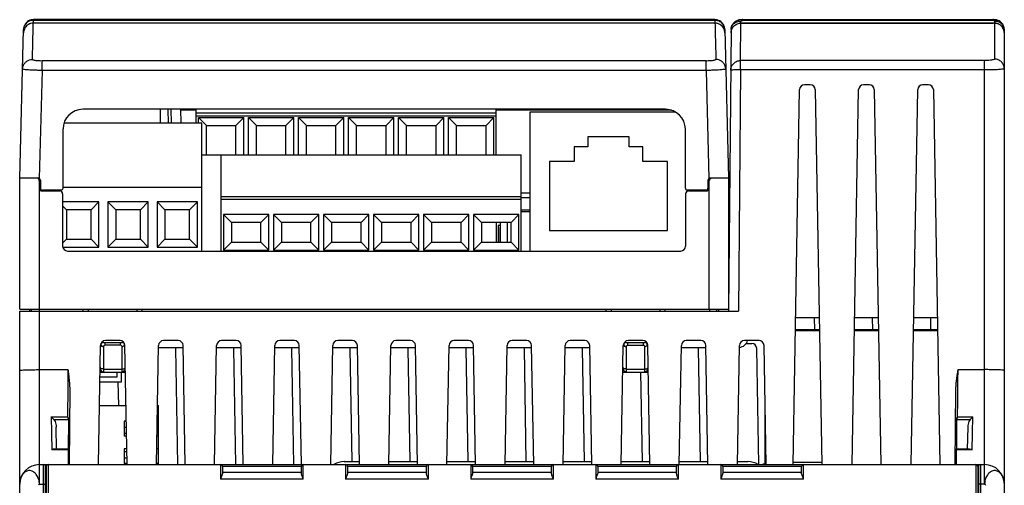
# Model space of a CAD drawing. Header units: millimetres. Extents: x 0 to 420, y 0 to 594.
# Tile 8 of 25: x 63 to 163, y 266 to 313. Entities that reach past the tile are written whole.
import ezdxf

# ---------------------------------------------------------------- set-up
doc = ezdxf.new("R2010")
doc.units = ezdxf.units.MM

msp = doc.modelspace()

# ---------------------------------------------------------------- linework, layer by layer
at = {"color": 7, "linetype": 'Continuous'}
for p, q in [((133.86, 313.05), (64.65, 313.05)), ((136.66, 313.05), (162.1, 313.05)), ((136.66, 313.05), (136.66, 312.97)), ((162.1, 312.97), (162.1, 313.05)), ((63.26, 296.94), (63.65, 312.06)), ((63.65, 312.07), (63.65, 312.06)), ((133.87, 312.69), (64.64, 312.69)), ((133.87, 312.69), (64.64, 312.69)), ((64.64, 312.69), (64.64, 312.69)), ((133.86, 312.97), (64.65, 312.97)), ((133.87, 312.69), (133.87, 312.69)), ((134.86, 312.06), (134.86, 312.07)), ((134.86, 312.06), (135.26, 296.94)), ((135.51, 312.04), (135.26, 283.44)), ((136.37, 312.68), (136.37, 312.68)), ((136.47, 308.89), (136.5, 312.68)), ((136.5, 312.68), (136.5, 312.69)), ((136.64, 312.69), (162.12, 312.69)), ((162.12, 312.69), (136.64, 312.69)), ((136.64, 312.69), (136.64, 312.69)), ((162.1, 312.97), (136.66, 312.97)), ((162.12, 312.69), (162.12, 312.69)), ((162.26, 312.9), (162.26, 312.69)), ((162.26, 312.69), (162.26, 309.05)), ((162.38, 312.68), (162.39, 312.68)), ((163.26, 176.94), (163.26, 312.04)), ((63.64, 311.74), (63.64, 311.72)), ((134.87, 311.72), (134.87, 311.74)), ((132.97, 308.85), (65.54, 308.85)), ((65.54, 307.89), (65.54, 308.85)), ((132.97, 307.89), (132.97, 308.85)), ((161.26, 308.89), (136.47, 308.89)), ((136.47, 307.94), (136.47, 308.89)), ((161.26, 265.84), (161.26, 308.89)), ((65.54, 307.89), (65.25, 296.91)), ((132.97, 307.89), (65.54, 307.89)), ((132.97, 307.89), (133.26, 296.91)), ((136.47, 307.94), (136.26, 283.44)), ((161.26, 307.94), (136.47, 307.94)), ((143.55, 306.43), (142.96, 306.43)), ((149.55, 306.43), (148.96, 306.43)), ((155.55, 306.43), (154.96, 306.43)), ((141.8, 267.84), (142.46, 305.94)), ((144.05, 305.94), (144.71, 267.84)), ((147.8, 267.84), (148.46, 305.94)), ((150.05, 305.94), (150.71, 267.84)), ((153.8, 267.84), (154.46, 305.94)), ((156.05, 305.94), (156.71, 267.84)), ((128.86, 303.94), (69.66, 303.94)), ((77.56, 302.54), (77.56, 303.94)), ((78.31, 303.94), (78.33, 302.54)), ((78.6, 303.94), (78.63, 302.54)), ((79.65, 302.54), (79.62, 303.94)), ((81.18, 303.84), (79.62, 303.84)), ((81.18, 302.54), (81.18, 303.94)), ((111.66, 303.56), (81.18, 303.56)), ((111.66, 303.24), (81.18, 303.24)), ((81.42, 303.11), (86.02, 303.11)), ((81.42, 303.11), (82.22, 302.31)), ((81.42, 302.54), (81.42, 303.11)), ((86.02, 303.11), (85.22, 302.31)), ((86.02, 299.31), (86.02, 303.11)), ((86.5, 303.11), (91.1, 303.11)), ((86.5, 303.11), (87.3, 302.31)), ((86.5, 299.31), (86.5, 303.11)), ((91.1, 303.11), (90.3, 302.31)), ((91.1, 299.31), (91.1, 303.11)), ((91.58, 303.11), (96.18, 303.11)), ((91.58, 303.11), (92.38, 302.31)), ((91.58, 299.31), (91.58, 303.11)), ((96.18, 303.11), (95.38, 302.31)), ((96.18, 299.31), (96.18, 303.11)), ((96.66, 303.11), (101.26, 303.11)), ((96.66, 303.11), (97.46, 302.31)), ((96.66, 299.31), (96.66, 303.11)), ((101.26, 303.11), (100.46, 302.31)), ((101.26, 299.31), (101.26, 303.11)), ((101.74, 303.11), (106.34, 303.11)), ((101.74, 303.11), (102.54, 302.31)), ((101.74, 299.31), (101.74, 303.11)), ((106.34, 303.11), (105.54, 302.31)), ((106.34, 299.31), (106.34, 303.11)), ((106.82, 303.11), (111.42, 303.11)), ((106.82, 303.11), (107.62, 302.31)), ((106.82, 299.31), (106.82, 303.11)), ((111.42, 303.11), (110.62, 302.31)), ((111.42, 299.31), (111.42, 303.11)), ((111.66, 299.31), (111.66, 303.94)), ((129.47, 303.84), (111.66, 303.84)), ((129.9, 303.64), (115.06, 303.64)), ((115.06, 303.64), (115.06, 289.54)), ((81.76, 302.54), (67.75, 302.54)), ((81.76, 289.54), (81.76, 302.54)), ((82.22, 302.31), (85.22, 302.31)), ((82.22, 299.31), (82.22, 302.31)), ((85.22, 299.31), (85.22, 302.31)), ((87.3, 302.31), (90.3, 302.31)), ((87.3, 299.31), (87.3, 302.31)), ((90.3, 299.31), (90.3, 302.31)), ((92.38, 302.31), (95.38, 302.31)), ((92.38, 299.31), (92.38, 302.31)), ((95.38, 299.31), (95.38, 302.31)), ((97.46, 302.31), (100.46, 302.31)), ((97.46, 299.31), (97.46, 302.31)), ((100.46, 299.31), (100.46, 302.31)), ((102.54, 302.31), (105.54, 302.31)), ((102.54, 299.31), (102.54, 302.31)), ((105.54, 299.31), (105.54, 302.31)), ((107.62, 302.31), (110.62, 302.31)), ((107.62, 299.31), (107.62, 302.31)), ((110.62, 299.31), (110.62, 302.31)), ((67.66, 295.94), (67.66, 301.94)), ((125.16, 301.14), (120.96, 301.14)), ((120.96, 301.14), (120.96, 300.14)), ((125.16, 300.14), (125.16, 301.14)), ((130.86, 295.94), (130.86, 301.94)), ((120.96, 300.14), (119.56, 300.14)), ((119.56, 300.14), (119.56, 298.64)), ((126.56, 300.14), (125.16, 300.14)), ((126.56, 298.64), (126.56, 300.14)), ((81.76, 299.31), (114.2, 299.31)), ((83.72, 289.54), (83.72, 299.31)), ((114.2, 289.54), (114.2, 299.31)), ((117.06, 298.64), (117.06, 291.64)), ((119.56, 298.64), (117.06, 298.64)), ((129.06, 298.64), (126.56, 298.64)), ((129.06, 291.64), (129.06, 298.64)), ((63.26, 283.64), (63.26, 296.94)), ((65.16, 296.94), (63.26, 296.94)), ((65.26, 265.84), (65.26, 296.64)), ((65.36, 296.74), (65.36, 295.94)), ((67.66, 296.04), (81.76, 296.04)), ((133.16, 296.74), (133.16, 295.94)), ((133.26, 296.64), (133.26, 283.64)), ((135.26, 296.94), (133.36, 296.94)), ((135.26, 296.94), (135.26, 283.64)), ((65.45, 295.66), (65.45, 295.74)), ((67.46, 295.74), (65.56, 295.74)), ((65.56, 295.64), (67.32, 295.64)), ((66.25, 295.64), (66.25, 295.74)), ((66.45, 295.74), (66.45, 295.64)), ((66.76, 295.64), (66.76, 295.74)), ((67.62, 295.34), (67.62, 290.04)), ((114.2, 295.04), (83.72, 295.04)), ((115.06, 295.43), (114.2, 295.43)), ((130.89, 295.34), (130.89, 290.04)), ((132.96, 295.74), (131.06, 295.74)), ((131.06, 295.6), (131.06, 295.74)), ((131.19, 295.64), (132.96, 295.64)), ((131.45, 295.74), (131.45, 295.64)), ((131.95, 295.74), (131.95, 295.64)), ((133.06, 295.66), (133.06, 295.74)), ((71.31, 294.54), (67.62, 294.54)), ((67.62, 294.12), (68.01, 293.74)), ((71.31, 294.54), (70.51, 293.74)), ((71.31, 289.94), (71.31, 294.54)), ((76.31, 294.54), (72.21, 294.54)), ((72.21, 294.54), (73.01, 293.74)), ((72.21, 294.54), (72.21, 289.94)), ((76.31, 294.54), (75.51, 293.74)), ((76.31, 289.94), (76.31, 294.54)), ((81.31, 294.54), (77.21, 294.54)), ((77.21, 294.54), (78.01, 293.74)), ((77.21, 294.54), (77.21, 289.94)), ((81.31, 294.54), (80.51, 293.74)), ((81.31, 289.94), (81.31, 294.54)), ((114.2, 294.79), (83.72, 294.79)), ((115.06, 294.94), (114.2, 294.94)), ((70.51, 293.74), (68.01, 293.74)), ((68.01, 293.74), (68.01, 290.74)), ((70.51, 290.74), (70.51, 293.74)), ((75.51, 293.74), (73.01, 293.74)), ((73.01, 293.74), (73.01, 290.74)), ((75.51, 290.74), (75.51, 293.74)), ((80.51, 293.74), (78.01, 293.74)), ((78.01, 293.74), (78.01, 290.74)), ((80.51, 290.74), (80.51, 293.74)), ((88.56, 293.24), (83.96, 293.24)), ((83.96, 293.24), (84.76, 292.44)), ((83.96, 293.24), (83.96, 289.64)), ((88.56, 293.24), (87.76, 292.44)), ((88.56, 289.64), (88.56, 293.24)), ((93.64, 293.24), (89.04, 293.24)), ((89.04, 293.24), (89.84, 292.44)), ((89.04, 293.24), (89.04, 289.64)), ((93.64, 293.24), (92.84, 292.44)), ((93.64, 289.64), (93.64, 293.24)), ((98.72, 293.24), (94.12, 293.24)), ((94.12, 293.24), (94.92, 292.44)), ((94.12, 293.24), (94.12, 289.64)), ((98.72, 293.24), (97.92, 292.44)), ((98.72, 289.64), (98.72, 293.24)), ((103.8, 293.24), (99.2, 293.24)), ((99.2, 293.24), (100, 292.44)), ((99.2, 293.24), (99.2, 289.64)), ((103.8, 293.24), (103, 292.44)), ((103.8, 289.64), (103.8, 293.24)), ((108.88, 293.24), (104.28, 293.24)), ((104.28, 293.24), (105.08, 292.44)), ((104.28, 293.24), (104.28, 289.64)), ((108.88, 293.24), (108.08, 292.44)), ((108.88, 289.64), (108.88, 293.24)), ((113.96, 293.24), (109.36, 293.24)), ((109.36, 293.24), (110.16, 292.44)), ((109.36, 293.24), (109.36, 289.64)), ((113.96, 293.24), (113.16, 292.44)), ((113.96, 289.64), (113.96, 293.24)), ((114.2, 293.74), (115.06, 293.74)), ((114.2, 293.54), (115.06, 293.54)), ((87.76, 292.44), (84.76, 292.44)), ((84.76, 292.44), (84.76, 290.44)), ((87.76, 290.44), (87.76, 292.44)), ((92.84, 292.44), (89.84, 292.44)), ((89.84, 292.44), (89.84, 290.44)), ((92.84, 290.44), (92.84, 292.44)), ((97.92, 292.44), (94.92, 292.44)), ((94.92, 292.44), (94.92, 290.44)), ((97.92, 290.44), (97.92, 292.44)), ((103, 292.44), (100, 292.44)), ((100, 292.44), (100, 290.44)), ((103, 290.44), (103, 292.44)), ((108.08, 292.44), (105.08, 292.44)), ((105.08, 292.44), (105.08, 290.44)), ((108.08, 290.44), (108.08, 292.44)), ((113.16, 292.44), (110.16, 292.44)), ((110.16, 292.44), (110.16, 290.44)), ((111.66, 292.44), (111.66, 290.44)), ((112.1, 292.14), (111.86, 292.14)), ((111.86, 292.14), (111.86, 290.44)), ((112.1, 290.44), (112.1, 292.44)), ((112.79, 290.44), (112.79, 292.44)), ((113.16, 290.44), (113.16, 292.44)), ((112.06, 291.94), (112.1, 291.94)), ((112.06, 290.44), (112.06, 291.94)), ((117.06, 291.64), (129.06, 291.64)), ((67.62, 290.35), (68.01, 290.74)), ((68.01, 290.74), (70.51, 290.74)), ((71.31, 289.94), (70.51, 290.74)), ((72.21, 289.94), (73.01, 290.74)), ((73.01, 290.74), (75.51, 290.74)), ((76.31, 289.94), (75.51, 290.74)), ((77.21, 289.94), (78.01, 290.74)), ((78.01, 290.74), (80.51, 290.74)), ((81.31, 289.94), (80.51, 290.74)), ((83.96, 289.64), (84.76, 290.44)), ((84.76, 290.44), (87.76, 290.44)), ((88.56, 289.64), (87.76, 290.44)), ((89.04, 289.64), (89.84, 290.44)), ((89.84, 290.44), (92.84, 290.44)), ((93.64, 289.64), (92.84, 290.44)), ((94.12, 289.64), (94.92, 290.44)), ((94.92, 290.44), (97.92, 290.44)), ((98.72, 289.64), (97.92, 290.44)), ((99.2, 289.64), (100, 290.44)), ((100, 290.44), (103, 290.44)), ((103.8, 289.64), (103, 290.44)), ((104.28, 289.64), (105.08, 290.44)), ((105.08, 290.44), (108.08, 290.44)), ((108.88, 289.64), (108.08, 290.44)), ((109.36, 289.64), (110.16, 290.44)), ((110.16, 290.44), (113.16, 290.44)), ((113.96, 289.64), (113.16, 290.44)), ((67.63, 289.94), (71.31, 289.94)), ((68.12, 289.54), (130.39, 289.54)), ((72.21, 289.94), (76.31, 289.94)), ((77.21, 289.94), (81.31, 289.94)), ((83.96, 289.64), (88.56, 289.64)), ((89.04, 289.64), (93.64, 289.64)), ((94.12, 289.64), (98.72, 289.64)), ((99.2, 289.64), (103.8, 289.64)), ((104.28, 289.64), (108.88, 289.64)), ((109.36, 289.64), (113.96, 289.64)), ((63.26, 283.64), (135.26, 283.64)), ((63.26, 283.44), (136.26, 283.44)), ((63.26, 176.94), (63.26, 283.44)), ((64.29, 283.44), (64.28, 283.64)), ((64.46, 283.44), (64.46, 283.64)), ((69.71, 283.44), (69.71, 283.64)), ((70.25, 283.44), (70.25, 283.64)), ((75.16, 283.64), (75.16, 283.44)), ((75.71, 283.44), (75.71, 283.64)), ((122.81, 283.44), (122.81, 283.64)), ((123.35, 283.44), (123.35, 283.64)), ((128.26, 283.64), (128.26, 283.44)), ((128.81, 283.44), (128.81, 283.64)), ((133.36, 283.44), (133.35, 283.64)), ((134.06, 283.44), (134.05, 283.64)), ((134.23, 283.64), (134.22, 283.44)), ((144.45, 282.74), (142.06, 282.74)), ((143.95, 282.74), (143.97, 281.54)), ((150.45, 282.74), (148.06, 282.74)), ((149.85, 282.74), (149.87, 281.54)), ((156.45, 282.74), (154.06, 282.74)), ((155.75, 282.74), (155.77, 281.54)), ((144.47, 281.54), (142.04, 281.54)), ((144.47, 281.44), (142.04, 281.44)), ((150.47, 281.54), (148.04, 281.54)), ((150.47, 281.44), (148.04, 281.44)), ((156.47, 281.54), (154.04, 281.54)), ((156.47, 281.44), (154.04, 281.44)), ((71.76, 280.24), (73.66, 280.24)), ((71.9, 280.24), (71.9, 279.96)), ((73.45, 280.44), (71.96, 280.44)), ((73.51, 279.96), (73.51, 280.24)), ((79.35, 280.44), (77.86, 280.44)), ((85.25, 280.44), (83.76, 280.44)), ((91.15, 280.44), (89.66, 280.44)), ((97.05, 280.44), (95.56, 280.44)), ((102.95, 280.44), (101.46, 280.44)), ((108.85, 280.44), (107.36, 280.44)), ((114.75, 280.44), (113.26, 280.44)), ((120.65, 280.44), (119.16, 280.44)), ((124.86, 280.24), (126.76, 280.24)), ((125, 280.24), (125, 279.96)), ((126.55, 280.44), (125.06, 280.44)), ((126.61, 279.96), (126.61, 280.24)), ((132.45, 280.44), (130.96, 280.44)), ((138.35, 280.44), (136.86, 280.44)), ((137.03, 280.14), (137.61, 280.14)), ((71.25, 267.84), (71.46, 279.94)), ((71.76, 279.83), (71.76, 277.24)), ((73.51, 279.96), (71.9, 279.96)), ((73.66, 277.24), (73.66, 279.83)), ((74.16, 267.84), (73.95, 279.94)), ((77.15, 267.84), (77.36, 279.94)), ((77.36, 279.74), (79.85, 279.74)), ((79.31, 267.84), (79.11, 279.64)), ((80.06, 267.84), (79.85, 279.94)), ((83.05, 267.84), (83.26, 279.94)), ((83.26, 279.74), (85.75, 279.74)), ((85.21, 267.84), (85.01, 279.64)), ((85.96, 267.84), (85.75, 279.94)), ((88.95, 267.84), (89.16, 279.94)), ((89.16, 279.74), (91.65, 279.74)), ((91.11, 267.84), (90.91, 279.64)), ((91.86, 267.84), (91.65, 279.94)), ((94.85, 267.84), (95.06, 279.94)), ((95.06, 279.74), (97.55, 279.74)), ((97.01, 268.14), (96.81, 279.64)), ((97.76, 267.84), (97.55, 279.94)), ((100.75, 267.84), (100.96, 279.94)), ((100.96, 279.74), (103.45, 279.74)), ((102.91, 268.14), (102.71, 279.64)), ((103.66, 267.84), (103.45, 279.94)), ((106.65, 267.84), (106.86, 279.94)), ((106.86, 279.74), (109.35, 279.74)), ((108.81, 268.14), (108.61, 279.64)), ((109.56, 267.84), (109.35, 279.94)), ((112.55, 267.84), (112.76, 279.94)), ((112.76, 279.74), (115.25, 279.74)), ((114.71, 268.14), (114.51, 279.64)), ((115.46, 267.84), (115.25, 279.94)), ((118.45, 267.84), (118.66, 279.94)), ((118.66, 279.74), (121.15, 279.74)), ((120.61, 268.14), (120.41, 279.64)), ((121.36, 267.84), (121.15, 279.94)), ((124.35, 267.84), (124.56, 279.94)), ((124.86, 279.83), (124.86, 277.24)), ((125, 279.96), (126.61, 279.96)), ((126.76, 277.24), (126.76, 279.83)), ((127.26, 267.84), (127.05, 279.94)), ((130.25, 267.84), (130.46, 279.94)), ((130.46, 279.74), (132.95, 279.74)), ((132.41, 268.14), (132.21, 279.64)), ((133.16, 267.84), (132.95, 279.94)), ((136.15, 267.84), (136.36, 279.94)), ((138.31, 267.84), (138.11, 279.64)), ((139.06, 267.84), (138.85, 279.94)), ((65.26, 277.49), (68.16, 277.49)), ((71.41, 277.24), (74, 277.24)), ((71.76, 277.24), (71.41, 277.24)), ((71.42, 277.44), (71.51, 277.44)), ((71.76, 277.55), (73.66, 277.55)), ((73.11, 277.24), (73.11, 276.74)), ((73.61, 276.24), (73.61, 277.24)), ((74, 277.24), (73.66, 277.24)), ((73.9, 277.44), (73.99, 277.44)), ((124.86, 277.24), (124.51, 277.24)), ((124.51, 277.24), (127.1, 277.24)), ((124.52, 277.44), (124.61, 277.44)), ((124.86, 277.55), (126.76, 277.55)), ((126.51, 268.14), (126.35, 277.24)), ((127.1, 277.24), (126.76, 277.24)), ((127, 277.44), (127.09, 277.44)), ((158.56, 277.49), (161.26, 277.49)), ((73.11, 276.74), (71.4, 276.74)), ((71.4, 276.24), (73.61, 276.24)), ((73.31, 273.84), (73.27, 276.24)), ((68.34, 275.47), (68.27, 267.84)), ((158.27, 267.84), (158.34, 275.48)), ((71.35, 273.84), (74.06, 273.84)), ((77.25, 273.84), (77.36, 273.84)), ((77.36, 267.84), (77.36, 273.84)), ((138.96, 267.93), (138.96, 273.93)), ((66.45, 272.68), (68.11, 272.68)), ((66.71, 272.43), (68.2, 272.43)), ((68.21, 272.34), (68.19, 269.42)), ((74.09, 272.24), (73.86, 272.24)), ((73.86, 272.24), (73.86, 270.74)), ((77.36, 272.24), (77.23, 272.24)), ((158.41, 272.34), (158.39, 269.42)), ((158.42, 272.43), (159.8, 272.43)), ((158.51, 272.68), (160.06, 272.68)), ((67.01, 269.42), (66.97, 271.65)), ((73.86, 271.66), (74.1, 271.66)), ((73.86, 271.02), (74.11, 271.02)), ((159.54, 271.65), (159.5, 269.42)), ((74.11, 270.74), (73.86, 270.74)), ((77.36, 270.74), (77.2, 270.74)), ((68.18, 269.35), (66.52, 269.35)), ((68.18, 269.42), (66.78, 269.42)), ((74.13, 269.44), (73.86, 269.44)), ((73.86, 269.44), (73.86, 267.94)), ((73.86, 269.16), (74.14, 269.16)), ((77.36, 269.44), (77.18, 269.44)), ((159.73, 269.42), (158.38, 269.42)), ((160, 269.35), (158.38, 269.35)), ((73.86, 268.52), (74.15, 268.52)), ((96.22, 268.14), (97.76, 268.14)), ((100.75, 268.14), (103.66, 268.14)), ((106.65, 268.14), (109.56, 268.14)), ((112.55, 268.14), (115.46, 268.14)), ((118.45, 268.14), (121.36, 268.14)), ((124.35, 268.14), (127.26, 268.14)), ((130.25, 268.14), (133.16, 268.14)), ((136.15, 268.14), (137.22, 268.14)), ((144.71, 268.04), (141.8, 268.04)), ((65.26, 267.84), (161.26, 267.84)), ((65.68, 258.34), (65.68, 267.84)), ((65.98, 267.74), (65.85, 267.74)), ((65.88, 258.34), (65.88, 267.64)), ((65.96, 267.64), (65.96, 258.34)), ((66.16, 267.84), (66.16, 258.34)), ((74.16, 267.94), (73.86, 267.94)), ((77.36, 267.94), (77.15, 267.94)), ((83.66, 267.84), (83.66, 266.37)), ((91.86, 267.64), (83.86, 267.64)), ((83.86, 267.64), (83.86, 266.97)), ((91.86, 267.04), (83.86, 267.04)), ((91.86, 266.97), (91.86, 267.64)), ((92.06, 266.37), (92.06, 267.84)), ((96.36, 267.84), (96.36, 266.37)), ((104.56, 267.64), (96.56, 267.64)), ((96.56, 267.64), (96.56, 266.97)), ((104.56, 267.04), (96.56, 267.04)), ((104.56, 266.97), (104.56, 267.64)), ((104.76, 266.37), (104.76, 267.84)), ((109.06, 267.84), (109.06, 266.37)), ((117.26, 267.64), (109.26, 267.64)), ((109.26, 267.64), (109.26, 266.97)), ((117.26, 267.04), (109.26, 267.04)), ((117.26, 266.97), (117.26, 267.64)), ((117.46, 266.37), (117.46, 267.84)), ((121.76, 267.84), (121.76, 266.37)), ((129.96, 267.64), (121.96, 267.64)), ((121.96, 267.64), (121.96, 266.97)), ((129.96, 267.04), (121.96, 267.04)), ((129.96, 266.97), (129.96, 267.64)), ((130.16, 266.37), (130.16, 267.84)), ((134.46, 267.84), (134.46, 266.37)), ((142.66, 267.64), (134.66, 267.64)), ((134.66, 267.64), (134.66, 266.97)), ((142.66, 267.04), (134.66, 267.04)), ((142.66, 266.97), (142.66, 267.64)), ((142.86, 266.37), (142.86, 267.84)), ((160.36, 267.84), (160.36, 258.34)), ((160.53, 267.74), (160.66, 267.74)), ((160.56, 267.64), (160.56, 258.34)), ((160.63, 267.64), (160.63, 258.34)), ((160.83, 267.84), (160.83, 258.34)), ((65.88, 266.64), (65.96, 266.64)), ((65.89, 266.63), (65.88, 265.94)), ((92.06, 266.37), (83.66, 266.37)), ((104.76, 266.37), (96.36, 266.37)), ((117.46, 266.37), (109.06, 266.37)), ((130.16, 266.37), (121.76, 266.37)), ((142.86, 266.37), (134.46, 266.37)), ((65.26, 265.84), (65.88, 265.84)), ((160.63, 265.94), (160.56, 265.94)), ((161.26, 265.84), (160.63, 265.84))]:
    msp.add_line(p, q, dxfattribs=at)
for centre, radius, start, end in [((142.96, 305.93), 0.5, 90, 179), ((143.55, 305.93), 0.5, 1, 90), ((148.96, 305.93), 0.5, 90, 179), ((149.55, 305.93), 0.5, 1, 90), ((154.96, 305.93), 0.5, 90, 179), ((155.55, 305.93), 0.5, 1, 90), ((69.66, 301.94), 2, 90, 180), ((128.86, 301.94), 2, 0, 90), ((64.96, 296.64), 0.3, 0, 78.6331), ((65.16, 296.74), 0.2, 0, 90), ((133.36, 296.74), 0.2, 90, 180), ((133.56, 296.64), 0.3, 90, 180), ((65.56, 295.94), 0.3, 180.0218, 270), ((65.56, 295.94), 0.2, 180, 270), ((67.32, 295.34), 0.3, 0, 90), ((67.46, 295.94), 0.2, 270, 0), ((131.06, 295.94), 0.2, 180, 270), ((131.19, 295.34), 0.3, 90, 180), ((132.96, 295.94), 0.3, 270, 359.9782), ((132.96, 295.94), 0.2, 270, 0), ((68.12, 290.04), 0.5, 180, 270), ((130.39, 290.04), 0.5, 270, 0), ((71.96, 279.94), 0.5, 90, 179), ((71.76, 279.94), 0.3, 90, 163.3087), ((73.45, 279.94), 0.5, 1, 90), ((73.66, 279.94), 0.3, 16.6913, 90), ((77.86, 279.94), 0.5, 90, 179), ((79.35, 279.94), 0.5, 1, 90), ((83.76, 279.94), 0.5, 90, 179), ((85.25, 279.94), 0.5, 1, 90), ((89.66, 279.94), 0.5, 90, 179), ((91.15, 279.94), 0.5, 1, 90), ((95.56, 279.94), 0.5, 90, 179), ((97.05, 279.94), 0.5, 1, 90), ((101.46, 279.94), 0.5, 90, 179), ((102.95, 279.94), 0.5, 1, 90), ((107.36, 279.94), 0.5, 90, 179), ((108.85, 279.94), 0.5, 1, 90), ((113.26, 279.94), 0.5, 90, 179), ((114.75, 279.94), 0.5, 1, 90), ((119.16, 279.94), 0.5, 90, 179), ((120.65, 279.94), 0.5, 1, 90), ((125.06, 279.94), 0.5, 90, 179), ((124.86, 279.94), 0.3, 90, 163.3087), ((126.55, 279.94), 0.5, 1, 90), ((126.76, 279.94), 0.3, 16.6913, 90), ((130.96, 279.94), 0.5, 90, 179), ((132.45, 279.94), 0.5, 1, 90), ((136.86, 279.94), 0.5, 90, 179), ((136.23, 280.74), 1, 277.2226, 342.5199), ((137.61, 279.64), 0.5, 1, 90), ((138.35, 279.94), 0.5, 1, 90), ((78.61, 279.64), 0.5, 1, 11.5633), ((84.51, 279.64), 0.5, 1, 11.5633), ((90.41, 279.64), 0.5, 1, 11.5633), ((96.31, 279.64), 0.5, 1, 11.5633), ((102.21, 279.64), 0.5, 1, 11.5633), ((108.11, 279.64), 0.5, 1, 11.5633), ((114.01, 279.64), 0.5, 1, 11.5633), ((119.91, 279.64), 0.5, 1, 11.5633), ((131.71, 279.64), 0.5, 1, 11.5633), ((68.18, 269.32), 0.1, 359.5, 90), ((158.38, 269.32), 0.1, 90, 179.5), ((96.22, 266.14), 2, 90, 121.5013), ((137.22, 266.14), 2, 58.4987, 90), ((65.26, 265.84), 2, 90, 180), ((65.68, 267.64), 0.2, 0, 90), ((66.16, 267.64), 0.2, 90, 180), ((83.66, 267.64), 0.2, 0, 90), ((92.06, 267.64), 0.2, 90, 180), ((96.36, 267.64), 0.2, 0, 90), ((104.76, 267.64), 0.2, 90, 180), ((109.06, 267.64), 0.2, 0, 90), ((117.46, 267.64), 0.2, 90, 180), ((121.76, 267.64), 0.2, 0, 90), ((130.16, 267.64), 0.2, 90, 180), ((134.46, 267.64), 0.2, 0, 90), ((142.86, 267.64), 0.2, 90, 180), ((160.36, 267.64), 0.2, 0, 90), ((160.83, 267.64), 0.2, 90, 180), ((161.26, 265.84), 2, 0, 90)]:
    msp.add_arc(centre, radius, start, end, dxfattribs=at)
for points, start_tangent, end_tangent in [([(64.53, 313.04), (64.4, 313.01), (64.16, 312.92), (63.96, 312.76), (63.8, 312.56), (63.69, 312.32), (63.65, 312.07)], (-0.991817, -0.127671), (-0.037293, -0.999304)), ([(64.51, 313.04), (64.22, 312.95), (63.97, 312.78), (63.78, 312.54), (63.67, 312.24), (63.65, 312.07)], (-0.989668, -0.14338), (-0.038296, -0.999266)), ([(64.65, 313.05), (64.51, 313.04)], (-1, -0.000029), (-0.989668, -0.14338)), ([(64.65, 313.05), (64.53, 313.04)], (-1, -0.000161), (-0.991817, -0.127671)), ([(64.65, 312.97), (64.65, 313.02), (64.65, 313.05)], (-0.011348, 0.999936), (-0.118408, 0.992965)), ([(133.86, 312.97), (133.86, 313.02), (133.86, 313.05)], (0.011551, 0.999933), (0.119029, 0.992891)), ([(134.01, 313.03), (133.86, 313.05)], (-0.987728, 0.156186), (-1, 0.00009)), ([(133.99, 313.04), (133.86, 313.05)], (-0.991816, 0.127672), (-1, 0.000161)), ([(134.86, 312.07), (134.82, 312.32), (134.72, 312.56), (134.55, 312.76), (134.35, 312.92), (134.11, 313.01), (133.99, 313.04)], (-0.037067, 0.999313), (-0.991816, 0.127672)), ([(134.86, 312.07), (134.84, 312.23), (134.73, 312.53), (134.55, 312.77), (134.3, 312.94), (134.01, 313.03)], (-0.037907, 0.999281), (-0.987728, 0.156186)), ([(136.12, 312.96), (136.29, 313.01), (136.32, 313.02)], (0.922743, 0.385415), (0.983436, 0.181258)), ([(136.27, 313.01), (136.24, 313), (136.23, 313)], (-0.947617, -0.319408), (-0.838626, -0.544707)), ([(136.29, 313.02), (136.27, 313.01)], (-0.977726, -0.209886), (-0.947617, -0.319409)), ([(136.32, 313.02), (136.29, 313.02)], (-0.995387, -0.095936), (-0.977726, -0.209886)), ([(136.36, 313.03), (136.32, 313.02)], (-0.987701, -0.156352), (-0.98271, -0.18515)), ([(136.46, 313.04), (136.41, 313.03), (136.36, 313.03)], (-0.99577, -0.091876), (-0.987701, -0.156352)), ([(136.66, 313.05), (136.63, 313.05), (136.51, 313.04), (136.46, 313.04)], (-0.999999, -0.001166), (-0.99577, -0.091876)), ([(162.16, 313.05), (162.1, 313.05)], (-0.999631, 0.02718), (-1, 0.000963)), ([(162.24, 313.04), (162.16, 313.05)], (-0.998238, 0.059344), (-0.999631, 0.02718)), ([(162.46, 313.01), (162.42, 313.02), (162.3, 313.04), (162.24, 313.04)], (-0.977764, 0.20971), (-0.998238, 0.059344)), ([(162.45, 313.02), (162.42, 313.02)], (-0.980446, 0.19679), (-0.985806, 0.167891)), ([(162.64, 312.96), (162.45, 313.02)], (-0.922158, 0.386813), (-0.980446, 0.19679)), ([(162.52, 312.99), (162.52, 313), (162.46, 313.02)], (-0.867709, 0.497073), (-0.982777, 0.184794)), ([(64.64, 312.69), (64.39, 312.66), (64.15, 312.57), (63.95, 312.41), (63.79, 312.21), (63.68, 311.97), (63.64, 311.74)], (-1, -0.000112), (-0.051118, -0.998693)), ([(64.64, 312.69), (64.5, 312.68), (64.21, 312.6), (63.96, 312.43), (63.77, 312.19), (63.66, 311.9), (63.64, 311.74)], (-1, -0.000043), (-0.051699, -0.998663)), ([(63.67, 312.2), (63.65, 312.1)], (-0.185625, -0.982621), (-0.065174, -0.997874)), ([(63.65, 312.1), (63.65, 312.06)], (-0.065174, -0.997874), (-0.027271, -0.999628)), ([(64.53, 312.97), (64.4, 312.95), (64.16, 312.86), (63.96, 312.71), (63.79, 312.52), (63.69, 312.3), (63.67, 312.2)], (-0.993528, -0.113591), (-0.185625, -0.982621)), ([(64.65, 312.97), (64.53, 312.97)], (-0.999986, 0.005244), (-0.993528, -0.113591)), ([(64.55, 309), (64.59, 310.69), (64.62, 311.93), (64.64, 312.69)], (0.026104, 0.999659), (0.026104, 0.999659)), ([(64.65, 312.69), (64.65, 312.97)], (0.028046, 0.999607), (0.028046, 0.999607)), ([(134.07, 312.95), (133.86, 312.97)], (-0.98019, 0.198061), (-0.999986, -0.005244)), ([(133.86, 312.97), (133.87, 312.69)], (0.028046, -0.999607), (0.028046, -0.999607)), ([(133.87, 312.69), (133.89, 311.93), (133.92, 310.69), (133.97, 309)], (0.026104, -0.999659), (0.026104, -0.999659)), ([(134.87, 311.74), (134.85, 311.89), (134.74, 312.18), (134.56, 312.42), (134.31, 312.59), (134.02, 312.68), (133.87, 312.69)], (-0.050745, 0.998712), (-1, 0.000095)), ([(134.87, 311.74), (134.83, 311.97), (134.73, 312.21), (134.56, 312.41), (134.36, 312.57), (134.12, 312.66), (133.87, 312.69)], (-0.050312, 0.998734), (-1, 0.000112)), ([(134.85, 312.19), (134.83, 312.27), (134.75, 312.46), (134.63, 312.64), (134.47, 312.78), (134.28, 312.89), (134.07, 312.95)], (-0.172619, 0.984989), (-0.98019, 0.198061)), ([(134.85, 312.17), (134.85, 312.19)], (-0.146697, 0.989182), (-0.172619, 0.984989)), ([(134.86, 312.13), (134.85, 312.17)], (-0.098024, 0.995184), (-0.146697, 0.989182)), ([(134.86, 312.09), (134.86, 312.13)], (-0.057708, 0.998333), (-0.098024, 0.995184)), ([(134.86, 312.06), (134.86, 312.09)], (-0.027259, 0.999628), (-0.057708, 0.998333)), ([(135.5, 311.7), (135.58, 312.07), (135.79, 312.39), (136.12, 312.61)], (0.008727, 0.999962), (0.92247, 0.386069)), ([(135.51, 312.04), (135.56, 312.36), (135.72, 312.65), (135.97, 312.88)], (0.008727, 0.999962), (0.842666, 0.538437)), ([(135.51, 312.04), (135.58, 312.37), (135.8, 312.65)], (0.008727, 0.999962), (0.761103, 0.648631)), ([(135.54, 311.95), (135.58, 312.08)], (0.257085, 0.966389), (0.3862, 0.922415)), ([(135.58, 312.08), (135.6, 312.13)], (0.3862, 0.922415), (0.441235, 0.897392)), ([(135.6, 312.13), (135.67, 312.25)], (0.441235, 0.897392), (0.558358, 0.8296)), ([(135.67, 312.25), (135.7, 312.29)], (0.558358, 0.8296), (0.602352, 0.79823)), ([(135.7, 312.29), (135.8, 312.4)], (0.602352, 0.79823), (0.708972, 0.705237)), ([(135.8, 312.65), (135.95, 312.75)], (0.761103, 0.648631), (0.868938, 0.49492)), ([(135.8, 312.4), (135.83, 312.43)], (0.708972, 0.705237), (0.73949, 0.673167)), ([(135.83, 312.43), (135.95, 312.52)], (0.73949, 0.673167), (0.833433, 0.552621)), ([(135.95, 312.75), (136.12, 312.83), (136.31, 312.88)], (0.868938, 0.49492), (0.985963, 0.166966)), ([(135.95, 312.52), (136.12, 312.61), (136.37, 312.68)], (0.833433, 0.552621), (0.991569, 0.12958)), ([(135.97, 312.88), (136.12, 312.96)], (0.842666, 0.538437), (0.922743, 0.385415)), ([(136.12, 312.61), (136.37, 312.68)], (0.92247, 0.386069), (0.991085, 0.133231)), ([(136.23, 313), (136.21, 312.97), (136.24, 312.93), (136.36, 312.91), (136.43, 312.9)], (-0.838626, -0.544707), (0.996203, -0.08706)), ([(136.31, 312.88), (136.36, 312.89)], (0.985963, 0.166966), (0.991791, 0.127866)), ([(136.36, 312.89), (136.51, 312.9)], (0.991791, 0.127866), (0.999999, -0.001013)), ([(136.37, 312.68), (136.5, 312.69)], (0.991569, 0.12958), (1, 0.000022)), ([(136.4, 312.68), (136.37, 312.68)], (-0.994052, -0.108902), (-0.991091, -0.133185)), ([(136.64, 312.69), (136.61, 312.69), (136.5, 312.69), (136.4, 312.68)], (-1, -0.00071), (-0.994052, -0.108902)), ([(136.43, 312.9), (136.51, 312.9)], (0.996203, -0.08706), (0.998864, -0.047657)), ([(136.5, 312.7), (136.51, 312.9)], (0.009338, 0.999956), (0.009351, 0.999956)), ([(136.5, 312.69), (136.52, 312.69), (136.55, 312.69), (136.59, 312.69)], (0.900988, 0.433843), (0.999878, 0.015596)), ([(136.51, 312.91), (136.54, 312.94)], (0.475696, 0.87961), (0.828502, 0.559986)), ([(136.51, 312.9), (136.51, 312.91)], (0.146341, 0.989234), (0.475696, 0.87961)), ([(136.54, 312.94), (136.56, 312.95), (136.63, 312.97)], (0.828502, 0.559986), (0.993327, 0.11533)), ([(136.59, 312.69), (136.64, 312.69)], (0.999878, 0.015596), (1, 0)), ([(136.63, 312.97), (136.66, 312.97)], (0.993327, 0.11533), (1, 0.000002)), ([(162.13, 312.97), (162.1, 312.97)], (-0.993712, 0.111964), (-1, 0)), ([(162.17, 312.69), (162.12, 312.69)], (-0.999805, 0.019752), (-1, 0)), ([(162.15, 312.69), (162.12, 312.69)], (-0.999961, 0.008882), (-1, 0.000958)), ([(162.21, 312.95), (162.13, 312.97)], (-0.89356, 0.448943), (-0.993712, 0.111964)), ([(162.39, 312.68), (162.36, 312.68), (162.25, 312.69), (162.15, 312.69)], (-0.991065, 0.133382), (-0.999961, 0.008882)), ([(162.26, 312.69), (162.25, 312.69), (162.24, 312.69), (162.23, 312.69), (162.21, 312.69), (162.17, 312.69)], (-0.770452, 0.637498), (-0.999805, 0.019752)), ([(162.25, 312.91), (162.21, 312.95)], (-0.447305, 0.894382), (-0.89356, 0.448943)), ([(162.26, 312.9), (162.25, 312.91)], (-0.076243, 0.997089), (-0.447305, 0.894381)), ([(162.26, 312.9), (162.33, 312.91)], (0.99153, 0.12988), (0.995902, 0.090442)), ([(162.4, 312.89), (162.26, 312.9)], (-0.991798, 0.127816), (-1, 0)), ([(162.26, 312.69), (162.34, 312.68)], (0.999994, 0.003426), (0.994962, -0.100248)), ([(162.39, 312.68), (162.26, 312.69)], (-0.991366, 0.131124), (-1, 0)), ([(162.33, 312.91), (162.36, 312.91)], (0.995902, 0.090442), (0.998439, 0.055854)), ([(162.34, 312.68), (162.38, 312.68)], (0.994962, -0.100248), (0.99819, -0.060144)), ([(162.36, 312.91), (162.4, 312.91)], (0.998439, 0.055854), (0.999987, -0.005173)), ([(163.26, 311.69), (163.2, 312), (163.06, 312.29), (162.82, 312.52), (162.51, 312.66), (162.38, 312.68)], (0, 1), (-0.991635, 0.129075)), ([(163.26, 311.69), (163.18, 312.07), (162.96, 312.39), (162.64, 312.61), (162.39, 312.68)], (0, 1), (-0.991366, 0.131124)), ([(162.4, 312.91), (162.52, 312.93), (162.55, 312.97), (162.52, 312.99)], (0.999987, -0.005173), (-0.867709, 0.497073)), ([(162.45, 312.88), (162.4, 312.89)], (-0.985676, 0.16865), (-0.991798, 0.127816)), ([(162.81, 312.75), (162.64, 312.83), (162.45, 312.88)], (-0.866554, 0.499084), (-0.985676, 0.16865)), ([(162.82, 312.86), (162.64, 312.96)], (-0.827171, 0.561951), (-0.922158, 0.386813)), ([(163.26, 312.04), (163.18, 312.36), (162.96, 312.64), (162.81, 312.75)], (0, 1), (-0.866554, 0.499084)), ([(163.26, 312.04), (163.18, 312.41), (162.97, 312.74), (162.82, 312.86)], (0, 1), (-0.827171, 0.561951)), ([(135.5, 311.7), (135.52, 311.89)], (0.008727, 0.999962), (0.201277, 0.979534)), ([(135.52, 311.89), (135.54, 311.95)], (0.201277, 0.979534), (0.257085, 0.966389)), ([(63.55, 308.04), (63.6, 308.34), (63.75, 308.61), (63.97, 308.82), (64.24, 308.96), (64.55, 309)], (0.026177, 0.999657), (1, -0.000579)), ([(65.54, 308.85), (65.32, 308.85), (65.11, 308.87), (64.92, 308.88), (64.76, 308.91), (64.64, 308.94), (64.57, 308.97), (64.55, 309)], (-1, 0.000033), (0.024688, 0.999695)), ([(133.97, 309), (133.94, 308.97), (133.87, 308.94), (133.75, 308.91), (133.59, 308.88), (133.4, 308.87), (133.19, 308.85), (132.97, 308.85)], (0.024798, -0.999692), (-1, -0.000036)), ([(134.96, 308.04), (134.91, 308.34), (134.76, 308.61), (134.54, 308.82), (134.27, 308.96), (133.97, 309)], (-0.026176, 0.999657), (-1, -0.000563)), ([(162.26, 309.05), (162.21, 309), (162.06, 308.96), (161.84, 308.92), (161.56, 308.9), (161.26, 308.89)], (0.000367, -1), (-1, -0.000005)), ([(163.26, 308.06), (163.18, 308.44), (162.96, 308.76), (162.64, 308.97), (162.26, 309.05)], (0, 1), (-1, 0)), ([(65.54, 307.89), (65.1, 307.9), (64.68, 307.91), (64.3, 307.93), (63.98, 307.96), (63.74, 307.98), (63.6, 308.01), (63.55, 308.04)], (-0.999914, 0.013108), (0.024698, 0.999695)), ([(134.96, 308.04), (134.92, 308.01), (134.77, 307.98), (134.53, 307.96), (134.21, 307.93), (133.83, 307.91), (133.41, 307.9), (132.97, 307.89)], (0.024796, -0.999693), (-0.999914, -0.013115)), ([(135.47, 307.91), (135.55, 308.29), (135.77, 308.61), (136.09, 308.82), (136.47, 308.89)], (0.008727, 0.999962), (0.999995, 0.003135)), ([(163.26, 308.06), (163.16, 308.02), (162.87, 307.99), (162.43, 307.96), (161.87, 307.95), (161.26, 307.94)], (0.000165, -1), (-1, -0.000016)), ([(136.47, 307.94), (136.09, 307.94), (135.76, 307.94), (135.55, 307.93), (135.47, 307.91)], (-0.999962, 0.008716), (-0.008727, -0.999962)), ([(71.69, 280.23), (71.63, 280.21), (71.54, 280.13), (71.51, 280.03), (71.56, 279.94)], (-0.977607, -0.210439), (0.586108, -0.810233)), ([(71.76, 280.24), (71.69, 280.23)], (-1, 0), (-0.977607, -0.210439)), ([(73.72, 280.23), (73.66, 280.24)], (-0.97601, 0.217726), (-1, 0)), ([(73.66, 279.83), (73.78, 279.86), (73.85, 279.94), (73.9, 280.03)], (0.999983, 0.005867), (0.165612, 0.986191)), ([(73.87, 280.13), (73.78, 280.21), (73.72, 280.23)], (-0.579432, 0.81502), (-0.97601, 0.217726)), ([(73.9, 280.03), (73.87, 280.13)], (0.165612, 0.986191), (-0.579432, 0.81502)), ([(124.79, 280.23), (124.73, 280.21), (124.64, 280.13), (124.61, 280.03), (124.66, 279.94)], (-0.977607, -0.210439), (0.586108, -0.810233)), ([(124.86, 280.24), (124.79, 280.23)], (-1, 0), (-0.977607, -0.210439)), ([(126.82, 280.23), (126.76, 280.24)], (-0.97601, 0.217726), (-1, 0)), ([(126.76, 279.83), (126.88, 279.86), (126.95, 279.94), (127, 280.03)], (0.999983, 0.005867), (0.165612, 0.986191)), ([(126.97, 280.13), (126.88, 280.21), (126.82, 280.23)], (-0.579432, 0.81502), (-0.97601, 0.217726)), ([(127, 280.03), (126.97, 280.13)], (0.165612, 0.986191), (-0.579432, 0.81502)), ([(71.76, 279.83), (71.64, 279.83), (71.54, 279.86), (71.48, 279.89), (71.46, 279.92)], (-0.999904, -0.013832), (-0.42015, 0.907454)), ([(71.56, 279.94), (71.63, 279.86)], (0.586108, -0.810233), (0.811702, -0.584072)), ([(71.63, 279.86), (71.69, 279.83)], (0.811702, -0.584072), (0.973694, -0.227861)), ([(71.69, 279.83), (71.76, 279.83)], (0.973694, -0.227861), (0.999983, -0.005867)), ([(71.76, 279.83), (71.8, 279.92), (71.9, 279.96)], (0.007162, 0.999974), (1, 0)), ([(73.66, 279.83), (73.61, 279.92), (73.51, 279.96)], (-0.007162, 0.999974), (-1, 0)), ([(124.86, 279.83), (124.74, 279.83), (124.64, 279.86), (124.58, 279.89), (124.56, 279.92)], (-0.999904, -0.013832), (-0.42015, 0.907454)), ([(124.66, 279.94), (124.73, 279.86)], (0.586108, -0.810233), (0.811702, -0.584072)), ([(124.73, 279.86), (124.79, 279.83)], (0.811702, -0.584072), (0.973694, -0.227861)), ([(124.79, 279.83), (124.86, 279.83)], (0.973694, -0.227861), (0.999983, -0.005867)), ([(124.86, 279.83), (124.9, 279.92), (125, 279.96)], (0.007162, 0.999974), (1, 0)), ([(126.76, 279.83), (126.71, 279.92), (126.61, 279.96)], (-0.007162, 0.999974), (-1, 0)), ([(63.26, 277.42), (63.35, 277.44), (63.64, 277.46), (64.08, 277.47), (64.64, 277.48), (65.26, 277.49)], (0, 1), (1, 0)), ([(68.16, 277.49), (68.15, 276.31), (68.14, 275.24)], (-0.008901, -0.99996), (-0.008904, -0.99996)), ([(68.16, 277.49), (68.2, 277.14), (68.24, 276.8), (68.28, 276.47), (68.31, 276.14), (68.33, 275.81), (68.34, 275.48)], (0.131502, -0.991316), (-0.008727, -0.999962)), ([(71.46, 277.65), (71.46, 277.7), (71.46, 277.75)], (-0.046193, 0.998933), (0, 1)), ([(71.76, 277.55), (71.62, 277.57), (71.51, 277.6), (71.46, 277.65)], (-1, 0), (-0.329246, 0.944244)), ([(71.51, 277.44), (71.47, 277.54), (71.46, 277.65)], (-0.491114, 0.871095), (-0.046193, 0.998933)), ([(71.76, 277.24), (71.68, 277.26), (71.61, 277.31), (71.55, 277.37), (71.51, 277.44)], (-0.997169, 0.075198), (-0.491114, 0.871095)), ([(73.66, 277.55), (73.79, 277.57), (73.9, 277.6), (73.95, 277.65)], (1, 0), (0.589707, 0.807617)), ([(73.9, 277.44), (73.86, 277.37), (73.8, 277.31), (73.73, 277.26), (73.66, 277.24)], (-0.491114, -0.871095), (-0.997169, -0.075198)), ([(73.95, 277.63), (73.94, 277.53), (73.9, 277.44)], (-0.05337, -0.998575), (-0.491114, -0.871095)), ([(73.96, 277.75), (73.95, 277.7), (73.95, 277.63)], (0, -1), (-0.046193, -0.998933)), ([(124.56, 277.65), (124.56, 277.7), (124.56, 277.75)], (-0.046193, 0.998933), (0, 1)), ([(124.86, 277.55), (124.72, 277.57), (124.61, 277.6), (124.56, 277.65)], (-1, 0), (-0.329246, 0.944244)), ([(124.61, 277.44), (124.57, 277.54), (124.56, 277.65)], (-0.491114, 0.871095), (-0.046193, 0.998933)), ([(124.86, 277.24), (124.78, 277.26), (124.71, 277.31), (124.65, 277.37), (124.61, 277.44)], (-0.997169, 0.075198), (-0.491114, 0.871095)), ([(126.76, 277.55), (126.89, 277.57), (127, 277.6), (127.05, 277.65)], (1, 0), (0.589707, 0.807617)), ([(127, 277.44), (126.96, 277.37), (126.9, 277.31), (126.83, 277.26), (126.76, 277.24)], (-0.491114, -0.871095), (-0.997169, -0.075198)), ([(127.05, 277.63), (127.04, 277.53), (127, 277.44)], (-0.05337, -0.998575), (-0.491114, -0.871095)), ([(127.06, 277.75), (127.05, 277.7), (127.05, 277.63)], (0, -1), (-0.046193, -0.998933)), ([(158.34, 275.48), (158.36, 275.94), (158.41, 276.42), (158.48, 276.94), (158.56, 277.49)], (0.008726, 0.999962), (0.14879, 0.988869)), ([(158.54, 275.47), (158.54, 276.03), (158.56, 277.49)], (0.008902, 0.99996), (0.008901, 0.99996)), ([(163.26, 277.42), (163.16, 277.44), (162.87, 277.46), (162.43, 277.47), (161.87, 277.48), (161.26, 277.49)], (0, 1), (-1, 0)), ([(68.14, 275.24), (68.13, 274.28), (68.12, 273.43), (68.11, 272.68)], (-0.008904, -0.99996), (-0.008901, -0.99996)), ([(158.51, 272.68), (158.52, 273.63), (158.53, 274.74), (158.54, 275.37)], (0.008901, 0.99996), (0.008902, 0.99996)), ([(158.54, 275.37), (158.54, 275.47)], (0.008902, 0.99996), (0.008902, 0.99996)), ([(66.71, 272.43), (66.63, 272.52), (66.54, 272.6), (66.45, 272.68)], (-0.665019, 0.746826), (-0.772008, 0.635613)), ([(66.45, 272.68), (66.48, 271.4), (66.5, 270.28), (66.52, 269.35)], (0.018325, -0.999832), (0.018324, -0.999832)), ([(66.71, 272.43), (66.85, 272.22), (66.93, 271.96), (66.97, 271.65)], (0.665019, -0.746826), (0.017447, -0.999848)), ([(68.11, 272.68), (68.18, 272.61), (68.24, 272.54), (68.29, 272.45)], (0.758904, -0.651203), (0.37226, -0.928128)), ([(68.11, 272.68), (68.15, 272.6), (68.18, 272.52), (68.2, 272.43)], (0.422987, -0.906136), (0.19747, -0.980309)), ([(68.29, 272.45), (68.27, 272.44), (68.24, 272.44), (68.2, 272.43)], (-0.973853, -0.22718), (-0.972414, -0.23326)), ([(68.2, 272.43), (68.21, 272.38), (68.21, 272.34)], (0.245879, -0.969301), (-0.012117, -0.999927)), ([(68.31, 272.34), (68.26, 272.34), (68.21, 272.34)], (0.008727, 0.999962), (-0.999962, 0.008724)), ([(68.29, 272.45), (68.31, 272.39), (68.31, 272.34)], (0.352952, -0.935642), (-0.007967, -0.999968)), ([(158.33, 272.45), (158.32, 272.4), (158.31, 272.34)], (-0.29459, -0.955624), (-0.021804, -0.999762)), ([(158.41, 272.34), (158.36, 272.34), (158.31, 272.34)], (-0.999962, 0.008737), (-0.008726, -0.999962)), ([(158.51, 272.68), (158.44, 272.61), (158.38, 272.53), (158.33, 272.45)], (-0.76418, -0.645003), (-0.380877, -0.924626)), ([(158.42, 272.43), (158.38, 272.44), (158.35, 272.44), (158.33, 272.45)], (-0.967486, 0.252924), (-0.977197, 0.212332)), ([(158.42, 272.43), (158.41, 272.39), (158.41, 272.34)], (-0.238748, -0.971082), (-0.011181, -0.999937)), ([(158.51, 272.68), (158.48, 272.6), (158.45, 272.51), (158.42, 272.43)], (-0.433231, -0.901283), (-0.206755, -0.978393)), ([(159.8, 272.43), (159.66, 272.22), (159.58, 271.96), (159.54, 271.65)], (-0.665019, -0.746826), (-0.017447, -0.999848)), ([(159.8, 272.43), (159.88, 272.52), (159.97, 272.6), (160.06, 272.68)], (0.665019, 0.746826), (0.772008, 0.635613)), ([(160, 269.35), (160.01, 270.28), (160.03, 271.4), (160.06, 272.68)], (0.018324, 0.999832), (0.018325, 0.999832)), ([(66.78, 269.42), (66.77, 269.42), (66.64, 269.4), (66.52, 269.35)], (-0.999989, -0.004729), (-0.886853, -0.462052)), ([(68.18, 269.35), (68.18, 269.39), (68.18, 269.42), (68.18, 269.42)], (0.00698, 0.999976), (0.006989, 0.999976)), ([(68.28, 269.26), (68.27, 269.31), (68.23, 269.34), (68.18, 269.35)], (0.0093, 0.999957), (-0.999997, 0.002438)), ([(68.18, 269.35), (68.18, 269.32)], (-0.008813, -0.999961), (-0.008813, -0.999961)), ([(68.18, 269.32), (68.18, 269.26)], (-0.008813, -0.999961), (-0.008813, -0.999961)), ([(68.18, 269.26), (68.18, 268.9)], (-0.008813, -0.999961), (-0.008814, -0.999961)), ([(158.38, 269.35), (158.33, 269.34), (158.3, 269.31), (158.28, 269.26)], (-0.999997, 0.002441), (-0.008653, -0.999963)), ([(158.38, 269.35), (158.38, 269.39), (158.38, 269.42), (158.38, 269.42)], (0.006981, 0.999976), (0.006976, 0.999976)), ([(158.38, 269.35), (158.38, 269.32)], (-0.008813, -0.999961), (-0.008813, -0.999961)), ([(158.38, 269.32), (158.38, 269.26)], (-0.008813, -0.999961), (-0.008814, -0.999961)), ([(158.38, 269.26), (158.38, 268.92)], (-0.008813, -0.999961), (-0.008814, -0.999961)), ([(159.73, 269.42), (159.74, 269.42), (159.87, 269.4), (160, 269.35)], (0.999989, -0.004729), (0.886853, -0.462052)), ([(68.18, 268.9), (68.18, 268.53), (68.17, 268.23)], (-0.008814, -0.999961), (-0.008814, -0.999961)), ([(68.17, 268.23), (68.17, 268.01), (68.17, 267.84)], (-0.008814, -0.999961), (-0.008814, -0.999961)), ([(158.38, 268.92), (158.38, 268.55), (158.37, 268.24)], (-0.008814, -0.999961), (-0.008814, -0.999961)), ([(158.37, 268.24), (158.37, 268.01), (158.37, 267.84)], (-0.008814, -0.999961), (-0.008813, -0.999961)), ([(65.26, 265.84), (65.2, 266.32), (65, 266.73), (64.74, 267.05), (64.42, 267.21), (64.07, 267.21), (63.75, 267.05), (63.48, 266.73), (63.32, 266.32), (63.26, 265.84)], (-0.040631, 0.999174), (0, -1)), ([(138.78, 267.88), (138.7, 267.84)], (-0.926659, -0.375903), (-0.910312, -0.413923)), ([(139.02, 267.96), (138.78, 267.88)], (-0.964043, -0.265745), (-0.926659, -0.375903)), ([(158.37, 267.84), (158.37, 267.84)], (-0.008813, -0.999961), (-0.008813, -0.999961)), ([(163.18, 266.38), (163.03, 266.73), (162.76, 267.05), (162.44, 267.21), (162.09, 267.21), (161.77, 267.05), (161.51, 266.73), (161.3, 266.32), (161.26, 265.84)], (-0.287688, 0.957724), (-0.00938, -0.999956)), ([(83.86, 266.97), (83.85, 266.91), (83.82, 266.82), (83.78, 266.7), (83.72, 266.55), (83.66, 266.37)], (0, -1), (-0.330623, -0.943763)), ([(92.06, 266.37), (91.98, 266.59), (91.91, 266.76), (91.87, 266.89), (91.86, 266.97)], (-0.330623, 0.943763), (0, 1)), ([(96.56, 266.97), (96.55, 266.91), (96.52, 266.82), (96.48, 266.7), (96.42, 266.55), (96.36, 266.37)], (0, -1), (-0.330623, -0.943763)), ([(104.76, 266.37), (104.68, 266.59), (104.61, 266.76), (104.57, 266.89), (104.56, 266.97)], (-0.330623, 0.943763), (0, 1)), ([(109.26, 266.97), (109.25, 266.91), (109.22, 266.82), (109.18, 266.7), (109.12, 266.55), (109.06, 266.37)], (0, -1), (-0.330623, -0.943763)), ([(117.46, 266.37), (117.38, 266.59), (117.31, 266.76), (117.27, 266.89), (117.26, 266.97)], (-0.330623, 0.943763), (0, 1)), ([(121.96, 266.97), (121.95, 266.91), (121.92, 266.82), (121.88, 266.7), (121.82, 266.55), (121.76, 266.37)], (0, -1), (-0.330623, -0.943763)), ([(130.16, 266.37), (130.08, 266.59), (130.01, 266.76), (129.97, 266.89), (129.96, 266.97)], (-0.330623, 0.943763), (0, 1)), ([(134.66, 266.97), (134.65, 266.91), (134.62, 266.82), (134.58, 266.7), (134.52, 266.55), (134.46, 266.37)], (0, -1), (-0.330623, -0.943763)), ([(142.86, 266.37), (142.78, 266.59), (142.71, 266.76), (142.67, 266.89), (142.66, 266.97)], (-0.330623, 0.943763), (0, 1)), ([(163.22, 266.21), (163.2, 266.32), (163.18, 266.38)], (-0.192157, 0.981364), (-0.287688, 0.957724)), ([(163.24, 266.12), (163.22, 266.21)], (-0.1429, 0.989737), (-0.192157, 0.981364)), ([(163.26, 265.84), (163.24, 266.12)], (0, 1), (-0.1429, 0.989737)), ([(65.26, 265.84), (65.16, 265.74)], (-0.999174, -0.040631), (0, -1)), ([(161.26, 265.84), (161.36, 265.74)], (0.999956, -0.00938), (0, -1))]:
    msp.add_spline(points, degree=3, dxfattribs=dict(at, start_tangent=start_tangent, end_tangent=end_tangent))

doc.saveas('drawing.dxf')
